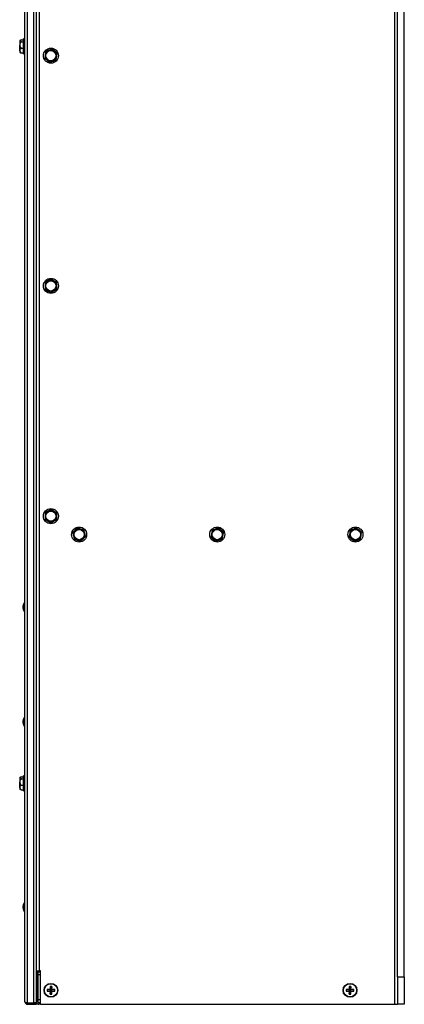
# Model space of a CAD drawing. Extents: x 21 to 164, y 8 to 115.
# Tile 11 of 53: x 50 to 60, y 14 to 40. Entities that reach past the tile are written whole.
import ezdxf

# ---------------------------------------------------------------- set-up
doc = ezdxf.new("R2010")
doc.units = 0
doc.layers.add('BODY', color=3, linetype='CONTINUOUS')

msp = doc.modelspace()

# ---------------------------------------------------------------- linework, layer by layer
at = {"layer": 'BODY', "linetype": 'CONTINUOUS'}
for p, q in [((49.925, 13.783), (49.925, 65.645)), ((49.992, 13.753), (49.992, 65.676)), ((50.168, 13.753), (50.168, 65.676)), ((60.035, 14.466), (60.035, 64.966)), ((60.222, 14.466), (60.222, 64.966)), ((50.235, 13.753), (50.235, 64.846)), ((50.314, 64.831), (50.314, 14.621)), ((59.956, 64.806), (59.956, 13.716)), ((49.795, 39.882), (49.782, 39.874)), ((49.782, 39.874), (49.782, 39.867)), ((49.782, 39.867), (49.782, 39.753)), ((49.824, 39.893), (49.889, 39.893)), ((49.824, 39.841), (49.889, 39.841)), ((49.925, 39.921), (49.889, 39.921)), ((49.889, 39.512), (49.889, 39.921)), ((49.782, 39.602), (49.782, 39.753)), ((49.782, 39.602), (49.782, 39.559)), ((49.782, 39.559), (49.795, 39.551)), ((49.824, 39.665), (49.889, 39.665)), ((49.824, 39.54), (49.889, 39.54)), ((49.889, 39.512), (49.925, 39.512)), ((49.925, 24.615), (49.905, 24.615)), ((49.905, 24.615), (49.905, 24.405)), ((49.876, 24.518), (49.876, 24.531)), ((49.876, 24.462), (49.876, 24.518)), ((49.905, 24.405), (49.905, 24.378)), ((49.905, 24.378), (49.925, 24.378)), ((49.876, 21.408), (49.876, 21.421)), ((49.876, 21.352), (49.876, 21.408)), ((49.925, 21.505), (49.905, 21.505)), ((49.905, 21.505), (49.905, 21.295)), ((49.905, 21.295), (49.905, 21.268)), ((49.905, 21.268), (49.925, 21.268)), ((49.795, 19.882), (49.782, 19.874)), ((49.782, 19.874), (49.782, 19.867)), ((49.782, 19.867), (49.782, 19.753)), ((49.824, 19.893), (49.889, 19.893)), ((49.824, 19.841), (49.889, 19.841)), ((49.925, 19.921), (49.889, 19.921)), ((49.889, 19.512), (49.889, 19.921)), ((49.782, 19.602), (49.782, 19.753)), ((49.782, 19.602), (49.782, 19.559)), ((49.782, 19.559), (49.795, 19.551)), ((49.824, 19.665), (49.889, 19.665)), ((49.824, 19.54), (49.889, 19.54)), ((49.889, 19.512), (49.925, 19.512)), ((49.876, 16.378), (49.876, 16.391)), ((49.876, 16.322), (49.876, 16.378)), ((49.925, 16.475), (49.905, 16.475)), ((49.905, 16.475), (49.905, 16.265)), ((49.905, 16.265), (49.905, 16.238)), ((49.905, 16.238), (49.925, 16.238)), ((50.235, 14.621), (50.314, 14.621)), ((50.237, 14.529), (50.273, 14.529)), ((50.237, 14.529), (50.237, 13.783)), ((50.273, 14.529), (50.273, 13.783)), ((50.274, 14.529), (50.274, 13.846)), ((50.274, 14.529), (50.345, 14.529)), ((50.304, 14.596), (50.345, 14.596)), ((50.345, 14.621), (50.314, 14.621)), ((50.345, 13.716), (50.345, 14.621)), ((60.035, 14.466), (60.035, 13.716)), ((60.035, 14.466), (60.222, 14.466)), ((60.222, 14.466), (60.222, 13.716)), ((50.237, 14.408), (50.235, 14.408)), ((50.274, 14.371), (50.273, 14.371)), ((50.274, 14.371), (50.273, 14.371)), ((50.273, 14.298), (50.274, 14.298)), ((50.274, 14.286), (50.273, 14.286)), ((50.609, 14.201), (50.618, 14.108)), ((50.651, 14.201), (50.641, 14.108)), ((58.728, 14.201), (58.737, 14.108)), ((58.77, 14.201), (58.76, 14.108)), ((50.235, 14.018), (50.237, 14.018)), ((50.273, 14.141), (50.274, 14.141)), ((50.274, 14.128), (50.273, 14.128)), ((50.273, 14.056), (50.274, 14.056)), ((50.273, 14.056), (50.274, 14.056)), ((50.525, 14.118), (50.618, 14.108)), ((50.525, 14.075), (50.618, 14.085)), ((50.607, 14.119), (50.618, 14.108)), ((50.618, 14.085), (50.607, 14.074)), ((50.609, 13.992), (50.618, 14.085)), ((50.618, 14.085), (50.618, 14.108)), ((50.641, 14.108), (50.618, 14.108)), ((50.618, 14.085), (50.641, 14.085)), ((50.641, 14.108), (50.653, 14.119)), ((50.735, 14.118), (50.641, 14.108)), ((50.641, 14.108), (50.641, 14.085)), ((50.651, 13.992), (50.641, 14.085)), ((50.653, 14.074), (50.641, 14.085)), ((50.735, 14.075), (50.641, 14.085)), ((58.644, 14.118), (58.737, 14.108)), ((58.644, 14.075), (58.737, 14.085)), ((58.726, 14.119), (58.737, 14.108)), ((58.737, 14.085), (58.726, 14.074)), ((58.728, 13.992), (58.737, 14.085)), ((58.76, 14.108), (58.737, 14.108)), ((58.737, 14.085), (58.737, 14.108)), ((58.737, 14.085), (58.76, 14.085)), ((58.76, 14.108), (58.772, 14.119)), ((58.854, 14.118), (58.76, 14.108)), ((58.76, 14.108), (58.76, 14.085)), ((58.772, 14.074), (58.76, 14.085)), ((58.854, 14.075), (58.76, 14.085)), ((58.77, 13.992), (58.76, 14.085)), ((49.992, 13.753), (50.168, 13.753)), ((49.992, 13.716), (49.992, 13.752)), ((49.992, 13.752), (50.235, 13.752)), ((49.992, 13.716), (50.235, 13.716)), ((50.235, 13.753), (50.168, 13.753)), ((50.235, 13.716), (50.235, 13.752)), ((50.273, 13.783), (50.237, 13.783)), ((50.274, 13.846), (50.345, 13.846)), ((50.345, 13.752), (50.304, 13.752)), ((50.304, 13.752), (50.304, 13.716)), ((50.345, 13.716), (50.304, 13.716)), ((50.345, 13.716), (59.956, 13.716)), ((59.956, 13.716), (60.035, 13.716)), ((60.222, 13.716), (60.035, 13.716))]:
    msp.add_line(p, q, dxfattribs=at)
at = {"layer": 'BODY', "linetype": 'CONTINUOUS', "flags": 128}
for points in [[(49.824, 39.841), (49.791, 39.856), (49.782, 39.865), (49.782, 39.867)], [(49.824, 39.54), (49.791, 39.575), (49.782, 39.597), (49.782, 39.602)], [(50.487, 39.579), (50.48, 39.529), (50.475, 39.497), (50.474, 39.489)], [(50.572, 39.613), (50.547, 39.603), (50.511, 39.589), (50.487, 39.579)], [(50.656, 39.646), (50.609, 39.628), (50.579, 39.616), (50.572, 39.613)], [(50.728, 39.59), (50.705, 39.608), (50.673, 39.633), (50.656, 39.646)], [(50.799, 39.534), (50.788, 39.542), (50.754, 39.569), (50.73, 39.588), (50.728, 39.59)], [(49.796, 39.552), (49.805, 39.547), (49.824, 39.54)], [(50.474, 39.489), (50.47, 39.463), (50.465, 39.424), (50.461, 39.399)], [(50.461, 39.399), (50.478, 39.386), (50.51, 39.361), (50.532, 39.343)], [(50.532, 39.343), (50.534, 39.341), (50.559, 39.322), (50.593, 39.295), (50.604, 39.287)], [(50.604, 39.287), (50.651, 39.305), (50.681, 39.317), (50.688, 39.32)], [(50.688, 39.32), (50.712, 39.33), (50.749, 39.344), (50.773, 39.354)], [(50.773, 39.354), (50.78, 39.404), (50.785, 39.436), (50.786, 39.444)], [(50.786, 39.444), (50.789, 39.47), (50.795, 39.508), (50.799, 39.534)], [(50.547, 33.35), (50.523, 33.335), (50.488, 33.314), (50.47, 33.303)], [(50.47, 33.303), (50.471, 33.252), (50.472, 33.219), (50.472, 33.212)], [(50.472, 33.212), (50.473, 33.186), (50.474, 33.146), (50.475, 33.121)], [(50.624, 33.398), (50.613, 33.391), (50.576, 33.368), (50.55, 33.352), (50.547, 33.35)], [(50.705, 33.355), (50.681, 33.368), (50.647, 33.386), (50.624, 33.398)], [(50.785, 33.312), (50.74, 33.336), (50.711, 33.352), (50.705, 33.355)], [(50.787, 33.221), (50.787, 33.247), (50.785, 33.287), (50.785, 33.312)], [(50.79, 33.13), (50.788, 33.181), (50.788, 33.214), (50.787, 33.221)], [(50.475, 33.121), (50.52, 33.097), (50.549, 33.081), (50.555, 33.078)], [(50.555, 33.078), (50.578, 33.065), (50.613, 33.047), (50.635, 33.035)], [(50.635, 33.035), (50.654, 33.046), (50.688, 33.067), (50.713, 33.082)], [(50.713, 33.082), (50.715, 33.084), (50.742, 33.1), (50.779, 33.123), (50.79, 33.13)], [(50.474, 27.06), (50.473, 27.009), (50.473, 26.976), (50.472, 26.969)], [(50.553, 27.104), (50.53, 27.091), (50.496, 27.072), (50.474, 27.06)], [(50.633, 27.148), (50.588, 27.123), (50.56, 27.108), (50.553, 27.104)], [(50.711, 27.102), (50.686, 27.116), (50.651, 27.137), (50.633, 27.148)], [(50.789, 27.055), (50.777, 27.062), (50.74, 27.084), (50.713, 27.1), (50.711, 27.102)], [(50.787, 26.964), (50.788, 26.99), (50.788, 27.03), (50.789, 27.055)], [(50.472, 26.969), (50.472, 26.943), (50.471, 26.903), (50.471, 26.878)], [(50.471, 26.878), (50.49, 26.867), (50.524, 26.846), (50.549, 26.831)], [(50.549, 26.831), (50.552, 26.83), (50.579, 26.814), (50.616, 26.791), (50.627, 26.785)], [(50.627, 26.785), (50.672, 26.81), (50.7, 26.825), (50.707, 26.829)], [(50.707, 26.829), (50.729, 26.842), (50.764, 26.861), (50.786, 26.873)], [(50.786, 26.873), (50.787, 26.924), (50.787, 26.957), (50.787, 26.964)], [(51.287, 26.582), (51.268, 26.564), (51.239, 26.537), (51.221, 26.519)], [(51.221, 26.519), (51.226, 26.498), (51.235, 26.459), (51.241, 26.431)], [(51.354, 26.644), (51.317, 26.609), (51.293, 26.587), (51.287, 26.582)], [(51.441, 26.617), (51.416, 26.625), (51.378, 26.636), (51.354, 26.644)], [(51.528, 26.591), (51.479, 26.605), (51.448, 26.615), (51.441, 26.617)], [(51.548, 26.502), (51.542, 26.53), (51.533, 26.57), (51.528, 26.591)], [(51.569, 26.413), (51.566, 26.426), (51.556, 26.469), (51.549, 26.499), (51.548, 26.502)], [(54.99, 26.493), (54.985, 26.467), (54.979, 26.428), (54.974, 26.403)], [(55.005, 26.582), (54.996, 26.532), (54.991, 26.5), (54.99, 26.493)], [(55.09, 26.614), (55.065, 26.605), (55.029, 26.591), (55.005, 26.582)], [(55.175, 26.646), (55.127, 26.628), (55.097, 26.617), (55.09, 26.614)], [(55.245, 26.588), (55.223, 26.606), (55.192, 26.632), (55.175, 26.646)], [(55.315, 26.53), (55.305, 26.538), (55.272, 26.566), (55.247, 26.586), (55.245, 26.588)], [(55.3, 26.44), (55.305, 26.466), (55.311, 26.505), (55.315, 26.53)], [(58.74, 26.493), (58.735, 26.467), (58.729, 26.428), (58.724, 26.403)], [(58.755, 26.582), (58.746, 26.532), (58.741, 26.5), (58.74, 26.493)], [(58.84, 26.614), (58.815, 26.605), (58.779, 26.591), (58.755, 26.582)], [(58.925, 26.646), (58.877, 26.628), (58.847, 26.617), (58.84, 26.614)], [(58.995, 26.588), (58.973, 26.606), (58.942, 26.632), (58.925, 26.646)], [(59.065, 26.53), (59.055, 26.538), (59.022, 26.566), (58.997, 26.586), (58.995, 26.588)], [(59.05, 26.44), (59.055, 26.466), (59.061, 26.505), (59.065, 26.53)], [(51.241, 26.431), (51.242, 26.428), (51.249, 26.398), (51.259, 26.355), (51.262, 26.342)], [(51.262, 26.342), (51.311, 26.327), (51.342, 26.318), (51.349, 26.316)], [(51.349, 26.316), (51.374, 26.308), (51.412, 26.297), (51.436, 26.289)], [(51.436, 26.289), (51.473, 26.324), (51.497, 26.346), (51.502, 26.351)], [(51.502, 26.351), (51.522, 26.369), (51.55, 26.396), (51.569, 26.413)], [(54.974, 26.403), (54.991, 26.389), (55.022, 26.364), (55.045, 26.345)], [(55.045, 26.345), (55.047, 26.343), (55.071, 26.323), (55.104, 26.296), (55.115, 26.287)], [(55.115, 26.287), (55.162, 26.305), (55.193, 26.316), (55.2, 26.319)], [(55.2, 26.319), (55.224, 26.328), (55.261, 26.342), (55.285, 26.351)], [(55.285, 26.351), (55.294, 26.401), (55.299, 26.433), (55.3, 26.44)], [(58.724, 26.403), (58.741, 26.389), (58.772, 26.364), (58.795, 26.345)], [(58.795, 26.345), (58.797, 26.343), (58.821, 26.323), (58.854, 26.296), (58.865, 26.287)], [(58.865, 26.287), (58.912, 26.305), (58.943, 26.316), (58.95, 26.319)], [(58.95, 26.319), (58.974, 26.328), (59.011, 26.342), (59.035, 26.351)], [(59.035, 26.351), (59.044, 26.401), (59.049, 26.433), (59.05, 26.44)], [(49.824, 19.841), (49.791, 19.856), (49.782, 19.865), (49.782, 19.867)], [(49.824, 19.54), (49.791, 19.575), (49.782, 19.597), (49.782, 19.602)], [(49.796, 19.552), (49.805, 19.547), (49.824, 19.54)], [(50.276, 14.542), (50.275, 14.541), (50.273, 14.529)], [(50.274, 14.529), (50.278, 14.552), (50.283, 14.571), (50.29, 14.586), (50.298, 14.595), (50.304, 14.596)], [(49.992, 13.753), (49.969, 13.76), (49.949, 13.767), (49.934, 13.773), (49.926, 13.78), (49.925, 13.783)], [(49.975, 13.758), (49.982, 13.754), (49.992, 13.752)]]:
    msp.add_lwpolyline(points, dxfattribs=at)
at = {"layer": 'BODY', "linetype": 'CONTINUOUS'}
for centre, radius in [((50.63, 39.466), 0.205), ((50.63, 39.466), 0.138), ((50.63, 33.216), 0.205), ((50.63, 33.216), 0.138), ((50.63, 26.966), 0.205), ((50.63, 26.966), 0.138), ((51.395, 26.466), 0.205), ((51.395, 26.466), 0.138), ((55.145, 26.466), 0.205), ((55.145, 26.466), 0.138), ((58.895, 26.466), 0.205), ((58.895, 26.466), 0.138), ((50.63, 14.096), 0.188), ((50.63, 14.096), 0.179), ((58.749, 14.096), 0.188), ((58.749, 14.096), 0.179)]:
    msp.add_circle(centre, radius, dxfattribs=at)
for centre, radius, start, end in [((49.83, 39.836), 0.0573, 95.9855, 147.1983), ((49.917, 39.743), 0.136, 133.3151, 175.672), ((49.922, 39.766), 0.141, 185.1829, 225.8301), ((49.871, 39.588), 0.0901, 121.224, 170.7172), ((50.63, 39.466), 0.157, 111.6648, 171.6648), ((50.63, 39.466), 0.157, 51.6648, 111.6648), ((50.63, 39.466), 0.157, 351.6648, 51.6648), ((50.63, 39.466), 0.157, 171.6648, 231.6648), ((50.63, 39.466), 0.157, 231.6648, 291.6648), ((50.63, 39.466), 0.157, 291.6648, 351.6648), ((50.63, 33.216), 0.157, 121.6979, 181.6979), ((50.63, 33.216), 0.157, 181.6979, 241.6979), ((50.63, 33.216), 0.157, 61.6979, 121.6979), ((50.63, 33.216), 0.157, 1.6979, 61.6979), ((50.63, 33.216), 0.157, 301.6979, 1.6979), ((50.63, 33.216), 0.157, 241.6979, 301.6979), ((50.63, 26.966), 0.157, 119.1621, 179.1621), ((50.63, 26.966), 0.157, 59.1621, 119.1621), ((50.63, 26.966), 0.157, 359.1621, 59.1621), ((50.63, 26.966), 0.157, 179.1621, 239.1621), ((50.63, 26.966), 0.157, 239.1621, 299.1621), ((50.63, 26.966), 0.157, 299.1621, 359.1621), ((51.395, 26.466), 0.157, 133.0433, 193.0433), ((51.395, 26.466), 0.157, 73.0433, 133.0433), ((51.395, 26.466), 0.157, 13.0433, 73.0433), ((51.395, 26.466), 0.157, 313.0433, 13.0433), ((55.145, 26.466), 0.157, 170.4047, 230.4047), ((55.145, 26.466), 0.157, 110.4047, 170.4047), ((55.145, 26.466), 0.157, 50.4047, 110.4047), ((55.145, 26.466), 0.157, 350.4047, 50.4047), ((58.895, 26.466), 0.157, 170.4047, 230.4047), ((58.895, 26.466), 0.157, 110.4047, 170.4047), ((58.895, 26.466), 0.157, 50.4047, 110.4047), ((58.895, 26.466), 0.157, 350.4047, 50.4047), ((51.395, 26.466), 0.157, 193.0433, 253.0433), ((51.395, 26.466), 0.157, 253.0433, 313.0433), ((55.145, 26.466), 0.157, 230.4047, 290.4047), ((55.145, 26.466), 0.157, 290.4047, 350.4047), ((58.895, 26.466), 0.157, 230.4047, 290.4047), ((58.895, 26.466), 0.157, 290.4047, 350.4047), ((50.11, 24.496), 0.236, 150, 171.6145), ((50.11, 24.496), 0.236, 188.3855, 210), ((50.11, 21.386), 0.236, 150, 171.6145), ((50.11, 21.386), 0.236, 188.3855, 210), ((49.83, 19.836), 0.0573, 95.9872, 147.1976), ((49.917, 19.743), 0.136, 133.3139, 175.6731), ((49.922, 19.766), 0.141, 185.1838, 225.8291), ((49.871, 19.588), 0.0901, 121.2236, 170.7172), ((50.11, 16.356), 0.236, 150, 171.6145), ((50.11, 16.356), 0.236, 188.3855, 210), ((50.304, 14.529), 0.067, 89.9977, 180.0013), ((53.984, 14.099), 3.377, 178.2676, 179.6557), ((50.63, 13.736), 0.465, 87.3676, 92.6324), ((47.275, 14.099), 3.378, 0.3441, 1.7317), ((62.101, 14.099), 3.375, 178.2673, 179.6563), ((58.749, 13.736), 0.465, 87.3676, 92.6324), ((55.396, 14.099), 3.376, 0.344, 1.7324), ((50.627, 10.738), 3.381, 90.3439, 91.7303), ((50.989, 14.096), 0.465, 177.3627, 182.6373), ((50.627, 17.449), 3.375, 268.2669, 269.6556), ((53.983, 14.094), 3.376, 180.3442, 181.7325), ((50.63, 14.457), 0.465, 267.3676, 272.6324), ((47.275, 14.094), 3.378, 358.2682, 359.6559), ((50.632, 10.738), 3.381, 88.2697, 89.6561), ((50.632, 17.449), 3.375, 270.3444, 271.7331), ((50.27, 14.096), 0.465, 357.3655, 2.6345), ((58.746, 10.738), 3.381, 90.3439, 91.7303), ((59.108, 14.096), 0.465, 177.3641, 182.6359), ((58.746, 17.449), 3.375, 268.2669, 269.6556), ((62.1, 14.094), 3.374, 180.3437, 181.7328), ((58.749, 14.457), 0.465, 267.3676, 272.6324), ((55.396, 14.094), 3.376, 358.2675, 359.656), ((58.751, 10.738), 3.381, 88.2697, 89.6561), ((58.751, 17.449), 3.375, 270.3444, 271.7331), ((58.389, 14.096), 0.465, 357.3646, 2.6354), ((49.992, 13.783), 0.067, 180.0022, 269.9968), ((50.304, 13.783), 0.067, 180, 270), ((50.304, 13.783), 0.031, 180, 270)]:
    msp.add_arc(centre, radius, start, end, dxfattribs=at)

doc.saveas('drawing.dxf')
